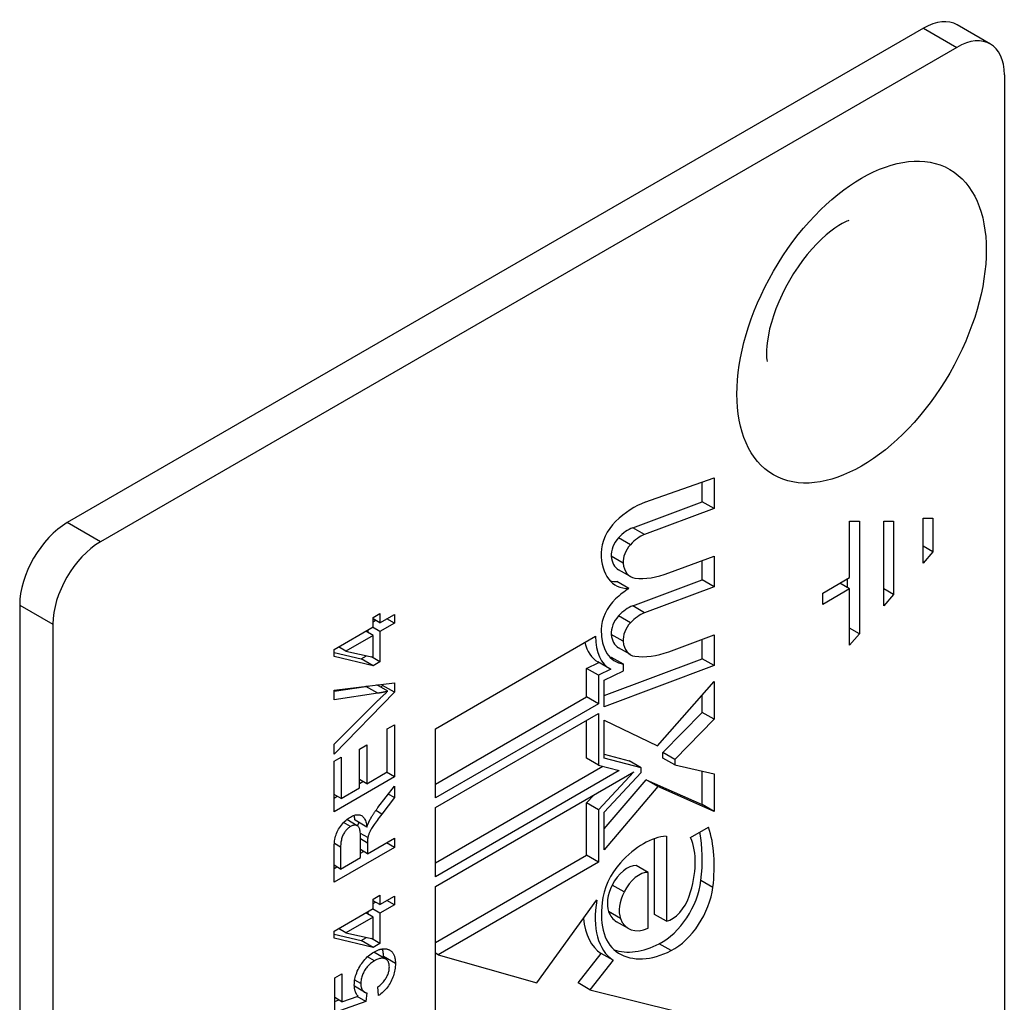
# Model space of a CAD drawing. Header units: inches. Extents: x 10 to 126, y 7 to 90.
# Tile 48 of 59: x 107.15 to 108.3, y 44.24 to 45.39. Entities that reach past the tile are written whole.
import ezdxf

# ---------------------------------------------------------------- set-up
doc = ezdxf.new("R2010")
doc.units = ezdxf.units.IN
doc.header["$MEASUREMENT"] = 0
doc.layers.add('Visible Edges(ANSI)', color=7, linetype='Continuous', lineweight=25)
doc.layers.add('Visible Tangent Edges(ANSI)', color=7, linetype='Continuous', lineweight=25)

msp = doc.modelspace()

# ---------------------------------------------------------------- linework, layer by layer
at = {"layer": 'Visible Edges(ANSI)'}
for p, q in [((108.2053, 45.3783), (107.2031, 44.7996)), ((108.2836, 45.3597), (108.2447, 45.3822)), ((108.2442, 45.3558), (107.242, 44.7772)), ((108.2999, 45.3237), (108.2999, 43.8252)), ((107.8793, 44.8234), (107.9601, 44.8519)), ((107.9462, 44.8241), (107.9462, 44.847)), ((107.9601, 44.8519), (107.9601, 44.816)), ((107.8649, 44.7937), (107.9462, 44.8241)), ((107.9601, 44.816), (107.9462, 44.8241)), ((107.9601, 44.816), (107.8788, 44.7856)), ((108.1188, 44.7353), (108.1188, 44.8012)), ((108.1188, 44.8012), (108.1302, 44.8012)), ((108.1302, 44.8012), (108.1302, 44.6694)), ((108.1587, 44.7024), (108.1587, 44.8012)), ((108.1587, 44.8012), (108.1701, 44.8012)), ((108.1701, 44.8012), (108.1701, 44.7156)), ((108.2049, 44.7521), (108.2049, 44.8048)), ((108.2049, 44.8048), (108.2163, 44.8048)), ((108.2163, 44.8048), (108.2163, 44.7653)), ((108.2163, 44.7653), (108.2049, 44.7719)), ((108.2163, 44.7653), (108.2049, 44.7521)), ((107.9071, 44.7407), (107.9601, 44.7605)), ((107.9462, 44.7326), (107.9462, 44.7553)), ((107.9601, 44.7605), (107.9601, 44.7246)), ((107.8623, 44.7365), (107.8484, 44.7445)), ((107.8604, 44.7226), (107.8465, 44.7306)), ((107.8649, 44.7022), (107.9462, 44.7326)), ((107.9601, 44.7246), (107.9462, 44.7326)), ((108.0874, 44.7172), (108.1188, 44.7353)), ((108.1188, 44.7221), (108.1074, 44.7287)), ((108.1163, 44.7236), (108.1163, 44.7339)), ((107.9601, 44.7246), (107.8788, 44.6942)), ((108.1188, 44.7221), (108.0874, 44.704)), ((108.0874, 44.704), (108.0874, 44.7172)), ((108.1188, 44.6562), (108.1188, 44.7221)), ((108.1701, 44.7156), (108.1587, 44.7221)), ((108.1701, 44.7156), (108.1587, 44.7024)), ((107.1474, 44.7032), (107.1474, 43.2047)), ((107.5611, 44.6887), (107.5691, 44.6933)), ((107.5691, 44.6933), (107.5691, 44.6823)), ((107.5691, 44.6823), (107.586, 44.6921)), ((107.586, 44.6921), (107.586, 44.682)), ((107.1863, 44.6807), (107.1863, 43.1823)), ((107.5611, 44.6777), (107.5611, 44.6887)), ((107.5691, 44.6823), (107.5611, 44.6869)), ((107.5611, 44.6837), (107.5638, 44.6853)), ((107.586, 44.682), (107.5691, 44.6723)), ((107.586, 44.682), (107.5773, 44.687)), ((107.5153, 44.6512), (107.5611, 44.6777)), ((107.5611, 44.6677), (107.5524, 44.6727)), ((107.5551, 44.6711), (107.5551, 44.6742)), ((107.5691, 44.6723), (107.5604, 44.6773)), ((107.5691, 44.6723), (107.5691, 44.6369)), ((108.1302, 44.6694), (108.1188, 44.676)), ((108.1302, 44.6694), (108.1188, 44.6562)), ((107.5611, 44.6677), (107.5292, 44.6492)), ((107.5611, 44.6421), (107.5611, 44.6677)), ((107.6342, 44.5584), (107.8215, 44.6666)), ((107.9071, 44.6484), (107.9601, 44.6683)), ((107.9462, 44.6404), (107.9462, 44.6631)), ((107.9601, 44.6683), (107.9601, 44.6323)), ((107.5153, 44.643), (107.5153, 44.6512)), ((107.5153, 44.6478), (107.5472, 44.6403)), ((107.5292, 44.6492), (107.5205, 44.6542)), ((107.5292, 44.6492), (107.5611, 44.6421)), ((107.8623, 44.6451), (107.8484, 44.6531)), ((107.5611, 44.6322), (107.5153, 44.643)), ((107.5472, 44.6403), (107.5533, 44.6438)), ((107.5611, 44.6322), (107.5472, 44.6403)), ((107.5691, 44.6369), (107.5593, 44.6425)), ((107.5691, 44.6369), (107.5611, 44.6322)), ((107.8108, 44.6291), (107.8253, 44.636)), ((107.8381, 44.6286), (107.8242, 44.6367)), ((107.8314, 44.5975), (107.9462, 44.6404)), ((107.8541, 44.6339), (107.8401, 44.6419)), ((107.9601, 44.6323), (107.9462, 44.6404)), ((107.8108, 44.5957), (107.8108, 44.6291)), ((107.8247, 44.6211), (107.8108, 44.6291)), ((107.8392, 44.628), (107.8247, 44.6211)), ((107.9601, 44.6323), (107.8314, 44.5842)), ((107.8314, 44.6152), (107.8541, 44.626)), ((107.8541, 44.626), (107.8541, 44.6339)), ((107.5153, 44.6034), (107.586, 44.6123)), ((107.586, 44.6123), (107.586, 44.6011)), ((107.8247, 44.6211), (107.8247, 44.5876)), ((107.8314, 44.5842), (107.8314, 44.6152)), ((107.8939, 44.5386), (107.9601, 44.6136)), ((107.9601, 44.6136), (107.9601, 44.5695)), ((107.5153, 44.6025), (107.5527, 44.608)), ((107.5153, 44.5924), (107.5153, 44.6034)), ((107.586, 44.6011), (107.5153, 44.5288)), ((107.5666, 44.6), (107.5153, 44.5924)), ((107.5782, 44.6023), (107.5653, 44.6097)), ((107.57, 44.607), (107.5721, 44.6092)), ((107.5721, 44.6092), (107.5721, 44.6105)), ((107.586, 44.6011), (107.5721, 44.6092)), ((107.5153, 44.5405), (107.5666, 44.5913)), ((107.6342, 44.4937), (107.8108, 44.5957)), ((107.8247, 44.5876), (107.8108, 44.5957)), ((107.9462, 44.5775), (107.9462, 44.5978)), ((107.8247, 44.5876), (107.6342, 44.4776)), ((107.9003, 44.5305), (107.9462, 44.5775)), ((107.9601, 44.5695), (107.9462, 44.5775)), ((107.6342, 44.4662), (107.8247, 44.5762)), ((107.8108, 44.5239), (107.8108, 44.5682)), ((107.8247, 44.5762), (107.8247, 44.5158)), ((107.8314, 44.5241), (107.8314, 44.5686)), ((107.8314, 44.5686), (107.8939, 44.5386)), ((107.9601, 44.5695), (107.9142, 44.5225)), ((107.5776, 44.5582), (107.586, 44.563)), ((107.5776, 44.508), (107.5776, 44.5582)), ((107.586, 44.563), (107.586, 44.502)), ((107.6342, 44.4776), (107.6342, 44.5584)), ((107.5153, 44.5288), (107.5153, 44.5405)), ((107.5452, 44.5345), (107.5536, 44.5394)), ((107.5452, 44.4893), (107.5452, 44.5345)), ((107.5536, 44.5394), (107.5536, 44.4941)), ((107.9003, 44.524), (107.9003, 44.5305)), ((107.9142, 44.5225), (107.9003, 44.5305)), ((107.5153, 44.5203), (107.5236, 44.5251)), ((107.5153, 44.4612), (107.5153, 44.5203)), ((107.5236, 44.5251), (107.5236, 44.4768)), ((107.8247, 44.5158), (107.8108, 44.5239)), ((107.8314, 44.5285), (107.8608, 44.5209)), ((107.8748, 44.5128), (107.8314, 44.5241)), ((107.8748, 44.5128), (107.8608, 44.5209)), ((107.9142, 44.516), (107.9003, 44.524)), ((107.9142, 44.5225), (107.9142, 44.516)), ((107.5536, 44.4941), (107.5776, 44.508)), ((107.6342, 44.4014), (107.83, 44.5145)), ((107.8491, 44.5094), (107.6342, 44.3853)), ((107.6342, 44.3739), (107.8664, 44.508)), ((107.8247, 44.5158), (107.8491, 44.5094)), ((107.8664, 44.508), (107.8247, 44.4635)), ((107.8748, 44.5071), (107.8748, 44.5128)), ((107.9142, 44.516), (107.9601, 44.5058)), ((107.9462, 44.4697), (107.9462, 44.5089)), ((107.586, 44.502), (107.5153, 44.4612)), ((107.5536, 44.4941), (107.5452, 44.4989)), ((107.5452, 44.4945), (107.5491, 44.4967)), ((107.586, 44.502), (107.5766, 44.5074)), ((107.8314, 44.4609), (107.8748, 44.5071)), ((107.8314, 44.4412), (107.8805, 44.4987)), ((107.8944, 44.4907), (107.8805, 44.4987)), ((107.8805, 44.4987), (107.9462, 44.4697)), ((107.9601, 44.5058), (107.9601, 44.4617)), ((107.5236, 44.4768), (107.5452, 44.4893)), ((107.5667, 44.4662), (107.586, 44.4914)), ((107.586, 44.4914), (107.586, 44.4779)), ((107.8944, 44.4907), (107.8314, 44.4168)), ((107.9601, 44.4617), (107.8944, 44.4907)), ((107.5236, 44.4768), (107.5153, 44.4816)), ((107.5153, 44.4772), (107.5191, 44.4794)), ((107.586, 44.4779), (107.5713, 44.4586)), ((107.586, 44.4779), (107.5788, 44.482)), ((107.8108, 44.4716), (107.8197, 44.481)), ((107.6342, 44.3853), (107.6342, 44.4662)), ((107.8108, 44.4103), (107.8108, 44.4716)), ((107.8247, 44.4635), (107.8108, 44.4716)), ((107.8247, 44.4635), (107.8247, 44.4023)), ((107.9601, 44.4617), (107.9462, 44.4697)), ((107.5426, 44.4449), (107.5302, 44.4521)), ((107.5538, 44.4433), (107.5399, 44.4513)), ((107.8314, 44.4168), (107.8314, 44.4609)), ((107.9326, 44.4311), (107.9538, 44.4433)), ((107.5549, 44.431), (107.5463, 44.4359)), ((107.5465, 44.4076), (107.5465, 44.4308)), ((107.5546, 44.4122), (107.586, 44.4304)), ((107.586, 44.4304), (107.586, 44.4195)), ((107.8904, 44.3411), (107.8904, 44.4297)), ((107.9043, 44.4327), (107.9043, 44.3331)), ((107.586, 44.4195), (107.5153, 44.3787)), ((107.5231, 44.4199), (107.5231, 44.394)), ((107.5546, 44.4122), (107.5465, 44.4169)), ((107.5546, 44.4247), (107.5546, 44.4122)), ((107.586, 44.4195), (107.5766, 44.4249)), ((107.5153, 44.3787), (107.5153, 44.4149)), ((107.5231, 44.394), (107.5465, 44.4076)), ((107.5465, 44.4128), (107.55, 44.4148)), ((107.6342, 44.3083), (107.8108, 44.4103)), ((107.8247, 44.4023), (107.8108, 44.4103)), ((107.5231, 44.394), (107.5153, 44.3986)), ((107.5153, 44.3948), (107.5185, 44.3967)), ((107.8247, 44.4023), (107.6371, 44.294)), ((107.8831, 44.3902), (107.8691, 44.3983)), ((107.8831, 44.3249), (107.8831, 44.3902)), ((107.6342, 44.1918), (107.6342, 44.3739)), ((107.5611, 44.359), (107.5691, 44.3636)), ((107.5611, 44.348), (107.5611, 44.359)), ((107.5691, 44.3636), (107.5691, 44.3526)), ((107.5691, 44.3526), (107.586, 44.3623)), ((107.586, 44.3623), (107.586, 44.3523)), ((107.7526, 44.261), (107.823, 44.358)), ((107.5153, 44.3215), (107.5611, 44.348)), ((107.5691, 44.3426), (107.5604, 44.3476)), ((107.5691, 44.3526), (107.5611, 44.3572)), ((107.5611, 44.354), (107.5638, 44.3556)), ((107.586, 44.3523), (107.5691, 44.3426)), ((107.586, 44.3523), (107.5773, 44.3573)), ((107.5611, 44.3379), (107.5292, 44.3195)), ((107.5611, 44.3379), (107.5524, 44.343)), ((107.5551, 44.3414), (107.5551, 44.3445)), ((107.5611, 44.3124), (107.5611, 44.3379)), ((107.5691, 44.3426), (107.5691, 44.3071)), ((107.9043, 44.3331), (107.8904, 44.3411)), ((107.5292, 44.3195), (107.5205, 44.3245)), ((107.8599, 44.3246), (107.846, 44.3326)), ((107.5153, 44.3133), (107.5153, 44.3215)), ((107.5153, 44.3181), (107.5472, 44.3106)), ((107.5611, 44.3025), (107.5153, 44.3133)), ((107.5292, 44.3195), (107.5611, 44.3124)), ((107.5472, 44.3106), (107.5533, 44.3141)), ((107.5691, 44.3071), (107.5593, 44.3128)), ((107.5611, 44.3025), (107.5472, 44.3106)), ((107.5691, 44.3071), (107.5611, 44.3025)), ((107.5759, 44.2888), (107.562, 44.2969)), ((107.6371, 44.294), (107.6342, 44.2957)), ((107.6371, 44.294), (107.7526, 44.261)), ((107.8009, 44.2609), (107.8281, 44.2955)), ((107.842, 44.2875), (107.8281, 44.2955)), ((107.842, 44.2875), (107.8148, 44.2529)), ((107.5162, 44.2668), (107.5245, 44.2716)), ((107.5162, 44.2262), (107.5162, 44.2668)), ((107.5245, 44.2716), (107.5245, 44.239)), ((107.5511, 44.2501), (107.5391, 44.2571)), ((107.5394, 44.2544), (107.5396, 44.2568)), ((107.5674, 44.2461), (107.5667, 44.2562)), ((107.8148, 44.2529), (107.8009, 44.2609)), ((107.5245, 44.239), (107.5162, 44.2438)), ((107.5245, 44.239), (107.5435, 44.2456)), ((107.5525, 44.2393), (107.5423, 44.2452)), ((107.5536, 44.2493), (107.5525, 44.2393)), ((107.8148, 44.2529), (107.9186, 44.2273)), ((107.5162, 44.2393), (107.5211, 44.241)), ((107.5525, 44.2393), (107.5162, 44.2262))]:
    msp.add_line(p, q, dxfattribs=at)
at = {"layer": 'Visible Edges(ANSI)', "flags": 128}
for points in [[(108.1178, 45.1531), (108.1173, 45.1529), (108.1157, 45.1524), (108.1132, 45.1513), (108.11, 45.1496), (108.1061, 45.1474), (108.1016, 45.1444), (108.0967, 45.1408), (108.0915, 45.1365), (108.086, 45.1315), (108.0804, 45.126), (108.0748, 45.1199), (108.0692, 45.1133), (108.0637, 45.1063), (108.0584, 45.0988), (108.0533, 45.0911), (108.0484, 45.0831), (108.0439, 45.0749), (108.0397, 45.0666), (108.036, 45.0582), (108.0326, 45.0499), (108.0297, 45.0418), (108.0272, 45.0339), (108.0252, 45.0263), (108.0237, 45.0191), (108.0226, 45.0124), (108.0219, 45.0064), (108.0216, 45.001), (108.0215, 44.9965), (108.0217, 44.9928), (108.0221, 44.9902), (108.0224, 44.9885), (108.0225, 44.988)], [(107.5527, 44.608), (107.5528, 44.608), (107.553, 44.608), (107.5531, 44.6081), (107.5532, 44.6081), (107.5533, 44.6081), (107.5534, 44.6081), (107.5535, 44.6081), (107.5537, 44.6082), (107.5538, 44.6082), (107.5539, 44.6082), (107.554, 44.6082), (107.5541, 44.6082), (107.5543, 44.6082), (107.5544, 44.6083), (107.5545, 44.6083), (107.5546, 44.6083), (107.5547, 44.6083), (107.5549, 44.6083), (107.555, 44.6084), (107.5551, 44.6084), (107.5552, 44.6084), (107.5553, 44.6084), (107.5554, 44.6084), (107.5556, 44.6085)], [(107.5666, 44.5913), (107.5671, 44.5918), (107.5677, 44.5923), (107.5682, 44.5928), (107.5687, 44.5933), (107.5692, 44.5938), (107.5697, 44.5943), (107.5702, 44.5948), (107.5706, 44.5953), (107.5711, 44.5957), (107.5716, 44.5962), (107.5721, 44.5967), (107.5726, 44.5971), (107.5731, 44.5976), (107.5735, 44.598), (107.574, 44.5985), (107.5745, 44.5989), (107.575, 44.5993), (107.5754, 44.5998), (107.5759, 44.6002), (107.5764, 44.6006), (107.5768, 44.601), (107.5773, 44.6015), (107.5777, 44.6019), (107.5782, 44.6023)], [(107.5782, 44.6023), (107.5777, 44.6022), (107.5772, 44.602), (107.5767, 44.6019), (107.5762, 44.6018), (107.5758, 44.6017), (107.5753, 44.6016), (107.5748, 44.6015), (107.5743, 44.6014), (107.5738, 44.6013), (107.5734, 44.6012), (107.5729, 44.6011), (107.5724, 44.601), (107.5719, 44.6009), (107.5714, 44.6008), (107.571, 44.6007), (107.5705, 44.6006), (107.57, 44.6005), (107.5695, 44.6004), (107.569, 44.6004), (107.5686, 44.6003), (107.5681, 44.6002), (107.5676, 44.6001), (107.5671, 44.6), (107.5666, 44.6)], [(107.5573, 44.4518), (107.5576, 44.4523), (107.558, 44.4529), (107.5583, 44.4535), (107.5586, 44.4541), (107.559, 44.4547), (107.5593, 44.4553), (107.5597, 44.4558), (107.56, 44.4564), (107.5604, 44.457), (107.5608, 44.4576), (107.5612, 44.4582), (107.5616, 44.4588), (107.562, 44.4594), (107.5624, 44.46), (107.5628, 44.4606), (107.5632, 44.4612), (107.5636, 44.4619), (107.564, 44.4625), (107.5645, 44.4631), (107.5649, 44.4637), (107.5654, 44.4643), (107.5658, 44.4649), (107.5663, 44.4656), (107.5667, 44.4662)], [(107.5153, 44.4149), (107.5153, 44.4176), (107.5154, 44.4201), (107.5155, 44.4225), (107.5158, 44.4248), (107.516, 44.4269), (107.5164, 44.429), (107.5167, 44.4309), (107.5172, 44.4326), (107.5177, 44.4343), (107.5183, 44.436), (107.519, 44.4376), (107.5198, 44.4393), (107.5207, 44.4409), (107.5217, 44.4425), (107.5228, 44.444), (107.5239, 44.4456), (107.5251, 44.4471), (107.5264, 44.4485), (107.5277, 44.4498), (107.529, 44.4511), (107.5303, 44.4522), (107.5317, 44.4533), (107.5331, 44.4542), (107.5346, 44.4551)], [(107.5346, 44.4551), (107.5358, 44.4558), (107.537, 44.4564), (107.5382, 44.4569), (107.5393, 44.4573), (107.5404, 44.4575), (107.5415, 44.4577), (107.5426, 44.4578), (107.5436, 44.4578), (107.5445, 44.4577), (107.5455, 44.4575), (107.5464, 44.4572), (107.5473, 44.4568), (107.5481, 44.4563), (107.5489, 44.4557), (107.5496, 44.455), (107.5503, 44.4541), (107.5509, 44.4532), (107.5515, 44.4521), (107.552, 44.4509), (107.5525, 44.4496), (107.5529, 44.4482), (107.5532, 44.4467), (107.5535, 44.445), (107.5538, 44.4433)], [(107.5399, 44.4513), (107.5399, 44.4516), (107.5398, 44.4518), (107.5398, 44.4521), (107.5397, 44.4524), (107.5397, 44.4526), (107.5397, 44.4529), (107.5396, 44.4531), (107.5396, 44.4534), (107.5395, 44.4536), (107.5395, 44.4539), (107.5394, 44.4541), (107.5394, 44.4544), (107.5393, 44.4546), (107.5393, 44.4548), (107.5392, 44.4551), (107.5392, 44.4553), (107.5391, 44.4555), (107.5391, 44.4558), (107.539, 44.456), (107.539, 44.4562), (107.5389, 44.4564), (107.5388, 44.4566), (107.5388, 44.4568), (107.5387, 44.4571)], [(107.5538, 44.4433), (107.554, 44.4437), (107.5541, 44.4441), (107.5543, 44.4446), (107.5544, 44.445), (107.5545, 44.4454), (107.5547, 44.4458), (107.5548, 44.4462), (107.555, 44.4466), (107.5551, 44.4469), (107.5553, 44.4473), (107.5554, 44.4477), (107.5556, 44.448), (107.5557, 44.4484), (107.5559, 44.4487), (107.556, 44.4491), (107.5562, 44.4494), (107.5563, 44.4497), (107.5564, 44.45), (107.5566, 44.4503), (107.5567, 44.4506), (107.5569, 44.4509), (107.557, 44.4512), (107.5572, 44.4515), (107.5573, 44.4518)], [(107.5713, 44.4586), (107.5697, 44.4565), (107.5683, 44.4546), (107.5669, 44.4528), (107.5657, 44.451), (107.5645, 44.4494), (107.5634, 44.4479), (107.5624, 44.4465), (107.5615, 44.4452), (107.5607, 44.444), (107.56, 44.4428), (107.5593, 44.4417), (107.5587, 44.4406), (107.5581, 44.4396), (107.5576, 44.4387), (107.5572, 44.4378), (107.5568, 44.437), (107.5565, 44.4362), (107.5562, 44.4354), (107.5559, 44.4346), (107.5556, 44.4339), (107.5554, 44.4331), (107.5552, 44.4324), (107.555, 44.4317), (107.5549, 44.431)], [(107.5346, 44.444), (107.5337, 44.4435), (107.5329, 44.4429), (107.5322, 44.4423), (107.5314, 44.4417), (107.5307, 44.441), (107.53, 44.4403), (107.5293, 44.4395), (107.5287, 44.4387), (107.5281, 44.4379), (107.5274, 44.437), (107.5269, 44.436), (107.5263, 44.435), (107.5258, 44.434), (107.5253, 44.4329), (107.5249, 44.4318), (107.5245, 44.4306), (107.5242, 44.4294), (107.5239, 44.4282), (107.5237, 44.4269), (107.5234, 44.4256), (107.5233, 44.4242), (107.5232, 44.4228), (107.5231, 44.4214), (107.5231, 44.4199)], [(107.5465, 44.4308), (107.5465, 44.4326), (107.5464, 44.4342), (107.5463, 44.4358), (107.5461, 44.4372), (107.546, 44.4385), (107.5457, 44.4396), (107.5455, 44.4407), (107.5452, 44.4416), (107.5448, 44.4424), (107.5444, 44.4431), (107.5439, 44.4437), (107.5434, 44.4443), (107.5429, 44.4447), (107.5423, 44.445), (107.5416, 44.4453), (107.5409, 44.4455), (107.5402, 44.4456), (107.5394, 44.4456), (107.5386, 44.4455), (107.5378, 44.4453), (107.5371, 44.4451), (107.5362, 44.4448), (107.5354, 44.4444), (107.5346, 44.444)], [(107.5428, 44.4448), (107.5428, 44.4449), (107.5429, 44.445), (107.543, 44.4452), (107.543, 44.4453), (107.5431, 44.4455), (107.5432, 44.4456), (107.5432, 44.4458), (107.5433, 44.4459), (107.5434, 44.4461), (107.5434, 44.4462), (107.5435, 44.4464), (107.5436, 44.4465), (107.5437, 44.4467), (107.5438, 44.4469), (107.5438, 44.447), (107.5439, 44.4472), (107.544, 44.4473), (107.5441, 44.4475), (107.5442, 44.4477), (107.5443, 44.4478), (107.5444, 44.448), (107.5445, 44.4482), (107.5446, 44.4484), (107.5447, 44.4485)], [(107.5549, 44.431), (107.5549, 44.4308), (107.5548, 44.4306), (107.5548, 44.4304), (107.5548, 44.4302), (107.5548, 44.43), (107.5547, 44.4298), (107.5547, 44.4296), (107.5547, 44.4293), (107.5547, 44.4291), (107.5547, 44.4289), (107.5547, 44.4286), (107.5546, 44.4284), (107.5546, 44.4281), (107.5546, 44.4278), (107.5546, 44.4276), (107.5546, 44.4273), (107.5546, 44.427), (107.5546, 44.4267), (107.5546, 44.4264), (107.5546, 44.4261), (107.5546, 44.4257), (107.5546, 44.4254), (107.5546, 44.4251), (107.5546, 44.4247)], [(107.5619, 44.2971), (107.5627, 44.2975), (107.5635, 44.2979), (107.5643, 44.2983), (107.5651, 44.2987), (107.5659, 44.299), (107.5666, 44.2993), (107.5674, 44.2996), (107.5681, 44.2999), (107.5688, 44.3001), (107.5695, 44.3003), (107.5702, 44.3005), (107.5709, 44.3006), (107.5716, 44.3007), (107.5723, 44.3008), (107.573, 44.3009), (107.5736, 44.3009), (107.5743, 44.3009), (107.5749, 44.3009), (107.5756, 44.3009), (107.5762, 44.3008), (107.5768, 44.3007), (107.5774, 44.3005), (107.578, 44.3004), (107.5786, 44.3002)], [(107.5732, 44.2918), (107.5732, 44.2922), (107.5732, 44.2927), (107.5732, 44.2931), (107.5732, 44.2935), (107.5732, 44.2939), (107.5732, 44.2943), (107.5731, 44.2947), (107.5731, 44.2951), (107.5731, 44.2955), (107.573, 44.2959), (107.573, 44.2963), (107.5729, 44.2967), (107.5729, 44.2971), (107.5728, 44.2974), (107.5727, 44.2978), (107.5727, 44.2982), (107.5726, 44.2985), (107.5725, 44.2988), (107.5724, 44.2992), (107.5723, 44.2995), (107.5722, 44.2998), (107.5721, 44.3002), (107.572, 44.3005), (107.5719, 44.3008)], [(107.5786, 44.3002), (107.5793, 44.2999), (107.58, 44.2996), (107.5806, 44.2993), (107.5812, 44.2989), (107.5818, 44.2985), (107.5824, 44.2981), (107.5829, 44.2976), (107.5834, 44.2971), (107.5838, 44.2965), (107.5843, 44.2959), (107.5847, 44.2953), (107.585, 44.2946), (107.5854, 44.2939), (107.5857, 44.2932), (107.586, 44.2924), (107.5862, 44.2916), (107.5864, 44.2907), (107.5866, 44.2899), (107.5868, 44.2889), (107.5869, 44.288), (107.587, 44.287), (107.5871, 44.2859), (107.5872, 44.2849), (107.5872, 44.2837)], [(107.539, 44.2584), (107.5391, 44.2602), (107.5392, 44.262), (107.5394, 44.2638), (107.5398, 44.2656), (107.5402, 44.2674), (107.5406, 44.2692), (107.5412, 44.271), (107.5419, 44.2729), (107.5426, 44.2747), (107.5435, 44.2765), (107.5444, 44.2784), (107.5455, 44.2802), (107.5465, 44.282), (107.5477, 44.2837), (107.5489, 44.2854), (107.5501, 44.287), (107.5514, 44.2885), (107.5528, 44.2899), (107.5542, 44.2913), (107.5556, 44.2926), (107.5571, 44.2938), (107.5587, 44.295), (107.5603, 44.2961), (107.5619, 44.2971)], [(107.5618, 44.297), (107.5618, 44.297), (107.5618, 44.297), (107.5618, 44.297), (107.5618, 44.297), (107.5618, 44.297), (107.5619, 44.297), (107.5619, 44.297), (107.5619, 44.2969), (107.5619, 44.2969), (107.5619, 44.2969), (107.5619, 44.2969), (107.5619, 44.2969), (107.5619, 44.2969), (107.5619, 44.2969), (107.5619, 44.2969), (107.5619, 44.2969), (107.5619, 44.2969), (107.5619, 44.2969), (107.5619, 44.2969), (107.5619, 44.2969), (107.562, 44.2969), (107.562, 44.2969), (107.562, 44.2969), (107.562, 44.2969)], [(107.5801, 44.2796), (107.58, 44.2808), (107.5799, 44.2819), (107.5798, 44.2829), (107.5795, 44.2839), (107.5792, 44.2848), (107.5789, 44.2856), (107.5784, 44.2864), (107.5779, 44.2871), (107.5774, 44.2877), (107.5768, 44.2883), (107.5761, 44.2887), (107.5753, 44.2892), (107.5745, 44.2895), (107.5736, 44.2897), (107.5727, 44.2899), (107.5718, 44.2899), (107.5708, 44.2898), (107.5698, 44.2897), (107.5687, 44.2895), (107.5676, 44.2891), (107.5665, 44.2887), (107.5653, 44.2882), (107.564, 44.2876), (107.5628, 44.2869)], [(107.5732, 44.2904), (107.5732, 44.2904), (107.5732, 44.2905), (107.5732, 44.2906), (107.5732, 44.2906), (107.5732, 44.2907), (107.5732, 44.2907), (107.5732, 44.2908), (107.5732, 44.2909), (107.5732, 44.2909), (107.5732, 44.291), (107.5732, 44.291), (107.5732, 44.2911), (107.5732, 44.2911), (107.5732, 44.2912), (107.5732, 44.2913), (107.5732, 44.2913), (107.5732, 44.2914), (107.5732, 44.2914), (107.5732, 44.2915), (107.5732, 44.2915), (107.5732, 44.2916), (107.5732, 44.2917), (107.5732, 44.2917), (107.5732, 44.2918)], [(107.5628, 44.2869), (107.5615, 44.2861), (107.5604, 44.2854), (107.5592, 44.2845), (107.5581, 44.2837), (107.5571, 44.2828), (107.5561, 44.2818), (107.5551, 44.2809), (107.5542, 44.2798), (107.5534, 44.2788), (107.5525, 44.2777), (107.5517, 44.2765), (107.551, 44.2753), (107.5503, 44.2741), (107.5497, 44.2729), (107.5491, 44.2716), (107.5486, 44.2704), (107.5482, 44.2691), (107.5478, 44.2679), (107.5474, 44.2666), (107.5472, 44.2654), (107.547, 44.2641), (107.5468, 44.2628), (107.5467, 44.2615), (107.5467, 44.2602)], [(107.5667, 44.2562), (107.5678, 44.257), (107.5688, 44.2579), (107.5698, 44.2588), (107.5708, 44.2597), (107.5717, 44.2606), (107.5725, 44.2615), (107.5733, 44.2624), (107.5741, 44.2634), (107.5748, 44.2644), (107.5755, 44.2654), (107.5761, 44.2664), (107.5767, 44.2674), (107.5772, 44.2684), (107.5777, 44.2694), (107.5782, 44.2704), (107.5786, 44.2715), (107.5789, 44.2725), (107.5792, 44.2735), (107.5795, 44.2745), (107.5797, 44.2755), (107.5798, 44.2765), (107.58, 44.2776), (107.58, 44.2786), (107.5801, 44.2796)], [(107.5872, 44.2837), (107.5871, 44.2819), (107.587, 44.2801), (107.5868, 44.2782), (107.5866, 44.2764), (107.5862, 44.2746), (107.5858, 44.2728), (107.5853, 44.2711), (107.5848, 44.2693), (107.5841, 44.2676), (107.5834, 44.2658), (107.5826, 44.2641), (107.5818, 44.2624), (107.5809, 44.2608), (107.5799, 44.2591), (107.5789, 44.2576), (107.5778, 44.2561), (107.5767, 44.2546), (107.5755, 44.2533), (107.5743, 44.2519), (107.573, 44.2506), (107.5717, 44.2494), (107.5703, 44.2483), (107.5689, 44.2471), (107.5674, 44.2461)], [(107.5435, 44.2456), (107.5431, 44.246), (107.5428, 44.2464), (107.5424, 44.2468), (107.5421, 44.2472), (107.5418, 44.2477), (107.5415, 44.2482), (107.5413, 44.2486), (107.541, 44.2491), (107.5408, 44.2496), (107.5405, 44.2501), (107.5403, 44.2506), (107.5401, 44.2512), (107.54, 44.2517), (107.5398, 44.2523), (107.5397, 44.2528), (107.5395, 44.2534), (107.5394, 44.254), (107.5393, 44.2546), (107.5392, 44.2552), (107.5392, 44.2558), (107.5391, 44.2565), (107.5391, 44.2571), (107.539, 44.2578), (107.539, 44.2584)], [(107.5467, 44.2602), (107.5467, 44.2594), (107.5467, 44.2586), (107.5468, 44.2579), (107.5469, 44.2572), (107.547, 44.2565), (107.5472, 44.2558), (107.5473, 44.2552), (107.5475, 44.2546), (107.5478, 44.2541), (107.548, 44.2535), (107.5483, 44.253), (107.5486, 44.2525), (107.5489, 44.2521), (107.5493, 44.2517), (107.5496, 44.2513), (107.55, 44.2509), (107.5504, 44.2506), (107.5508, 44.2503), (107.5512, 44.2501), (107.5517, 44.2499), (107.5521, 44.2497), (107.5526, 44.2495), (107.5531, 44.2494), (107.5536, 44.2493)]]:
    msp.add_lwpolyline(points, dxfattribs=at)
at = {"layer": 'Visible Edges(ANSI)'}
for centre, major_axis, start_param, end_param in [((108.2053, 45.314), (0.0394, 0.0682), 0, 0.785398), ((108.2442, 45.2915), (0.0394, 0.0682), 5.497787, 7.068583), ((107.8664, 44.739), (0.048, 0.0831), 0.593412, 1.107844), ((107.2031, 44.7353), (-0.0394, -0.0682), 3.926991, 5.497787), ((107.8527, 44.7784), (0.0175, 0.0303), 1.107844, 2.350588), ((107.8599, 44.7578), (0.0205, 0.0355), 0.610729, 1.196401), ((107.8738, 44.7498), (-0.0205, -0.0355), 3.752322, 4.337994), ((107.242, 44.7129), (0.0394, 0.0682), 0.785398, 2.356194), ((107.8539, 44.7701), (0.01, 0.0173), 1.196401, 2.462706), ((107.8678, 44.762), (-0.01, -0.0173), 4.337994, 5.604299), ((107.8858, 44.7973), (-0.0409, -0.0709), 5.492181, 6.613939), ((107.8694, 44.7809), (-0.021, -0.0364), 5.604299, 6.283185), ((107.8833, 44.7729), (-0.021, -0.0364), 5.604299, 6.503242), ((107.9246, 44.8757), (-0.0775, -0.1342), 0.236639, 0.625276), ((107.8719, 44.8053), (-0.0409, -0.0709), 0.170877, 0.330754), ((107.8647, 44.6468), (0.048, 0.0831), 0.848525, 1.081978), ((107.8519, 44.688), (0.0169, 0.0293), 1.081978, 2.347078), ((107.8599, 44.6664), (0.0205, 0.0355), 0.610865, 1.196548), ((107.8738, 44.6583), (-0.0205, -0.0355), 3.752458, 4.33814), ((107.8539, 44.6787), (0.01, 0.0173), 1.196548, 2.461438), ((107.8678, 44.6706), (-0.01, -0.0173), 4.33814, 5.603031), ((107.8845, 44.7065), (-0.04, -0.0693), 5.48867, 6.499805), ((107.8694, 44.6895), (-0.021, -0.0364), 5.603031, 6.283185), ((107.8642, 44.7059), (-0.04, -0.0693), 5.724769, 6.283185), ((107.8781, 44.6979), (-0.04, -0.0693), 5.47676, 6.310847), ((107.8833, 44.6814), (-0.021, -0.0364), 5.603031, 6.503084), ((107.9261, 44.7841), (-0.0775, -0.1342), 0.219898, 0.610865), ((107.8706, 44.7145), (-0.04, -0.0693), 0.174883, 0.216619), ((107.8172, 44.3152), (-0.1012, -0.1753), 2.208898, 2.658734), ((107.8774, 44.347), (0.047, 0.0814), 0.369234, 1.201563), ((107.8658, 44.3605), (0.0511, 0.0886), 5.055842, 5.891549), ((107.8032, 44.3232), (0.1012, 0.1753), 5.35049, 5.699836), ((107.865, 44.3722), (0.0253, 0.0439), 1.201563, 2.270327), ((107.8584, 44.3692), (0.0159, 0.0276), 0.287189, 1.678399), ((107.8723, 44.3612), (0.0159, 0.0276), 0.287189, 1.678399), ((107.8988, 44.362), (0.0329, 0.057), 3.867033, 5.35049), ((107.861, 44.3683), (-0.0182, -0.0316), 4.819991, 5.836026), ((107.9127, 44.354), (-0.0329, -0.057), 0.72544, 2.208898), ((107.8988, 44.3817), (-0.055, -0.0953), 5.272274, 6.251395), ((107.8749, 44.3603), (-0.0182, -0.0316), 4.819991, 5.836026), ((107.9107, 44.3618), (0.016, 0.0277), 3.639467, 5.055842), ((107.8988, 44.3817), (-0.0498, -0.0863), 5.330385, 6.268672), ((107.8848, 44.3897), (-0.055, -0.0953), 5.591866, 6.251395), ((107.874, 44.3811), (-0.028, -0.0485), 5.836026, 6.283185), ((107.8879, 44.3731), (-0.028, -0.0485), 5.836026, 6.946368), ((107.9016, 44.4182), (-0.0663, -0.1149), 0.110827, 0.72544), ((107.9156, 44.4102), (-0.0663, -0.1149), 6.268672, 7.008625)]:
    msp.add_ellipse(centre, major_axis=major_axis, ratio=0.57735, start_param=start_param, end_param=end_param, dxfattribs=at)
at = {"layer": 'Visible Tangent Edges(ANSI)'}
for p, q in [((108.2053, 45.3783), (108.2442, 45.3558)), ((107.242, 44.7772), (107.2031, 44.7996)), ((107.8788, 44.7856), (107.8649, 44.7937)), ((107.8622, 44.7738), (107.8483, 44.7818)), ((107.8538, 44.7522), (107.8399, 44.7602)), ((107.1474, 44.7032), (107.1863, 44.6807)), ((107.8788, 44.6942), (107.8649, 44.7022)), ((107.8622, 44.6823), (107.8483, 44.6904)), ((107.8538, 44.6608), (107.8399, 44.6688)), ((107.5666, 44.6), (107.5527, 44.608)), ((107.5713, 44.4586), (107.5642, 44.4627)), ((107.5346, 44.444), (107.5265, 44.4486)), ((107.5546, 44.4247), (107.5465, 44.4294)), ((107.5231, 44.4199), (107.5157, 44.4241)), ((107.9587, 44.3727), (107.9448, 44.3807)), ((107.8548, 44.3674), (107.8409, 44.3754)), ((107.8505, 44.3364), (107.8366, 44.3444)), ((107.9099, 44.2988), (107.896, 44.3068)), ((107.5628, 44.2869), (107.5545, 44.2916)), ((107.5872, 44.2837), (107.5732, 44.2918)), ((107.5467, 44.2602), (107.5395, 44.2643))]:
    msp.add_line(p, q, dxfattribs=at)
msp.add_ellipse((108.1328, 45.0343), major_axis=(-0.1032, -0.1787), ratio=0.57735, dxfattribs=at)

doc.saveas('drawing.dxf')
